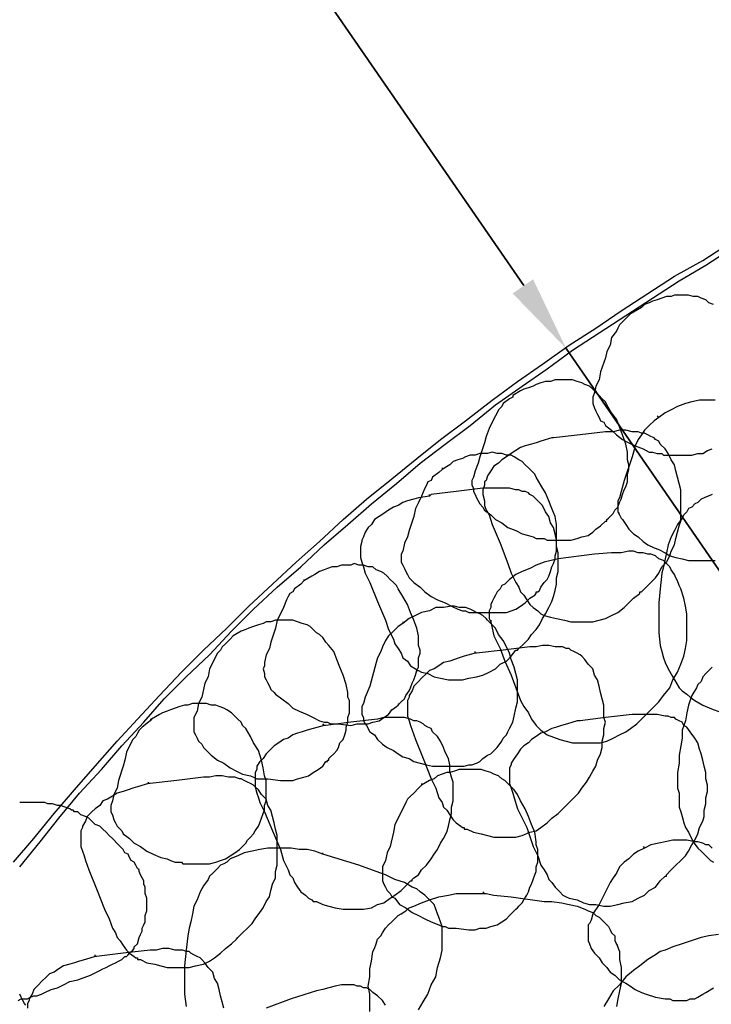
# Model space of a CAD drawing. Header units: millimetres. Extents: x 14 to 424, y 0 to 287.
# Tile 23 of 104: x 52 to 70, y 234 to 260. Entities that reach past the tile are written whole.
import ezdxf

# ---------------------------------------------------------------- set-up
doc = ezdxf.new("R2010")
doc.units = ezdxf.units.MM
doc.layers.add('PDF _0', color=7, linetype='Continuous')
doc.layers.add('PDF _CONTORNI', color=7, linetype='Continuous')

msp = doc.modelspace()

# ---------------------------------------------------------------- linework, layer by layer
at = {"layer": 'PDF _0', "lineweight": 25}
for points in [[(51.762, 237.833), (52.302, 238.456), (52.842, 239.12), (53.382, 239.743), (53.923, 240.367), (54.504, 241.031), (55.044, 241.613), (55.626, 242.236), (56.207, 242.859), (56.789, 243.441), (57.412, 244.022), (57.994, 244.604), (58.617, 245.186), (59.24, 245.767), (59.863, 246.307), (60.486, 246.889), (61.109, 247.429), (61.774, 247.969), (62.439, 248.509), (63.062, 249.008), (63.727, 249.506), (64.433, 250.046), (65.098, 250.545), (65.762, 251.002), (66.468, 251.5), (67.175, 251.957), (67.839, 252.414), (68.546, 252.871), (69.252, 253.328), (70, 253.743), (70.706, 254.2)], [(51.929, 237.708), (52.469, 238.373), (52.967, 238.996), (53.507, 239.66), (54.089, 240.284), (54.629, 240.907), (55.21, 241.53), (55.75, 242.153), (56.332, 242.735), (56.955, 243.316), (57.537, 243.939), (58.118, 244.521), (58.742, 245.103), (59.365, 245.643), (59.988, 246.224), (60.611, 246.764), (61.234, 247.304), (61.899, 247.844), (62.522, 248.384), (63.187, 248.883), (63.851, 249.381), (64.516, 249.921), (65.222, 250.42), (65.887, 250.877), (66.552, 251.375), (67.258, 251.832), (67.964, 252.289), (68.67, 252.746), (69.376, 253.203), (70.083, 253.619), (70.789, 254.076)], [(70.29, 252.58), (70.166, 252.622), (70.083, 252.705), (69.958, 252.746), (69.875, 252.788), (69.75, 252.788), (69.626, 252.829), (69.501, 252.829), (69.376, 252.829), (69.252, 252.829), (69.169, 252.788), (69.044, 252.788), (68.92, 252.746), (68.795, 252.705), (68.67, 252.663), (68.587, 252.622), (68.463, 252.58), (68.379, 252.497), (68.172, 252.373)], [(68.172, 252.414), (68.172, 252.373), (68.089, 252.331), (67.922, 252.165), (67.881, 252.123), (67.798, 252.04), (67.756, 251.957), (67.715, 251.874), (67.59, 251.708), (67.549, 251.5), (67.466, 251.334), (67.424, 251.168), (67.299, 250.794), (67.258, 250.586), (67.175, 250.42), (67.133, 250.254), (67.092, 250.129), (67.092, 250.046), (67.092, 249.963), (67.133, 249.838), (67.175, 249.755), (67.216, 249.672), (67.258, 249.589), (67.299, 249.506), (67.382, 249.465), (67.424, 249.381), (67.59, 249.257), (67.715, 249.132), (67.881, 249.008), (68.047, 248.924), (68.213, 248.841), (68.421, 248.758), (68.587, 248.675), (68.67, 248.675), (68.795, 248.634), (68.878, 248.634), (68.92, 248.634), (68.961, 248.592), (69.003, 248.592), (69.086, 248.592), (69.418, 248.592), (69.543, 248.592), (69.709, 248.592), (69.875, 248.634), (70, 248.634), (70.124, 248.717), (70.249, 248.758)], [(70.332, 250.046), (70.207, 250.046), (70.124, 250.046), (69.917, 250.046), (69.709, 250.005), (69.543, 249.963), (69.335, 249.88), (69.169, 249.797), (69.003, 249.714), (68.836, 249.589)], [(68.795, 249.631), (68.836, 249.589), (68.712, 249.506), (68.587, 249.381), (68.463, 249.257), (68.379, 249.132), (68.296, 249.008), (68.213, 248.841), (68.172, 248.675), (68.13, 248.551), (67.922, 247.927), (67.839, 247.637), (67.798, 247.47), (67.756, 247.387), (67.756, 247.346), (67.756, 247.263), (67.756, 247.18), (67.756, 247.097), (67.798, 247.013), (67.839, 246.93), (67.881, 246.889), (67.964, 246.764), (68.047, 246.64), (68.172, 246.515), (68.296, 246.432), (68.421, 246.307), (68.546, 246.224), (68.712, 246.141), (68.836, 246.1), (69.003, 246.016), (69.127, 245.933), (69.293, 245.892), (69.46, 245.85), (69.626, 245.809), (69.875, 245.809), (70.083, 245.809), (70.207, 245.809), (70.332, 245.809)], [(63.104, 248.26), (63.104, 248.218), (63.02, 248.135), (62.854, 248.011), (62.813, 247.927), (62.73, 247.886), (62.688, 247.803), (62.647, 247.72), (62.563, 247.512), (62.48, 247.346), (62.397, 247.18), (62.356, 246.972), (62.231, 246.598), (62.19, 246.432), (62.106, 246.266), (62.065, 246.058), (62.023, 245.975), (62.023, 245.892), (62.023, 245.767), (62.065, 245.684), (62.106, 245.601), (62.148, 245.518), (62.19, 245.435), (62.231, 245.352), (62.314, 245.269), (62.356, 245.227), (62.522, 245.103), (62.647, 244.978), (62.813, 244.853), (62.979, 244.77), (63.187, 244.687), (63.353, 244.604), (63.519, 244.521), (63.644, 244.479), (63.727, 244.479), (63.81, 244.438), (63.851, 244.438), (63.893, 244.438), (63.934, 244.438), (64.017, 244.438), (64.35, 244.438), (64.516, 244.438), (64.641, 244.438), (64.807, 244.438), (64.931, 244.479), (65.056, 244.521), (65.181, 244.604), (65.305, 244.687), (65.43, 244.812), (65.555, 244.895), (65.596, 244.936), (65.596, 244.978), (65.638, 244.978), (65.679, 245.019), (65.721, 245.103), (65.804, 245.227), (65.887, 245.31), (65.928, 245.393), (65.97, 245.518), (66.012, 245.643), (66.053, 245.726), (66.095, 245.85), (66.095, 245.933), (66.136, 246.058), (66.136, 246.183), (66.136, 246.307), (66.136, 246.39), (66.136, 246.515), (66.136, 246.64), (66.136, 246.764), (66.095, 246.972), (66.012, 247.18), (65.928, 247.387), (65.845, 247.595), (65.721, 247.803), (65.596, 248.011), (65.555, 248.094), (65.471, 248.177), (65.388, 248.26), (65.305, 248.343), (65.222, 248.426), (65.139, 248.467), (65.014, 248.551), (64.931, 248.592), (64.807, 248.592), (64.682, 248.634), (64.558, 248.634), (64.433, 248.675), (64.308, 248.634), (64.225, 248.634), (64.101, 248.634), (63.976, 248.592), (63.851, 248.592), (63.727, 248.551), (63.644, 248.509), (63.519, 248.467), (63.394, 248.426), (63.311, 248.343), (63.104, 248.218)], [(62.771, 247.512), (62.48, 247.47), (62.356, 247.429), (62.19, 247.387), (62.065, 247.346), (61.94, 247.263), (61.816, 247.221), (61.691, 247.138), (61.566, 247.055), (61.442, 246.972), (61.317, 246.889), (61.234, 246.764), (61.151, 246.681), (61.068, 246.557), (61.026, 246.432), (60.985, 246.349), (60.985, 246.307), (60.943, 246.183), (60.943, 246.016), (60.943, 245.892), (60.985, 245.767), (61.026, 245.643), (61.068, 245.476), (61.193, 245.227), (61.4, 244.729), (61.608, 244.23), (61.691, 243.981), (61.816, 243.732), (61.857, 243.607), (61.94, 243.482), (62.023, 243.358), (62.065, 243.233), (62.19, 243.15), (62.273, 243.025), (62.397, 242.942), (62.439, 242.901), (62.48, 242.901), (62.563, 242.859), (62.73, 242.818), (62.896, 242.735), (63.062, 242.693), (63.27, 242.651), (63.436, 242.651), (63.644, 242.651), (63.81, 242.693), (64.017, 242.735), (64.184, 242.776), (64.35, 242.859), (64.516, 242.942), (64.641, 243.067), (64.807, 243.15), (64.931, 243.275), (65.056, 243.441), (65.098, 243.441), (65.139, 243.482), (65.264, 243.607), (65.388, 243.732), (65.471, 243.856), (65.596, 243.981), (65.679, 244.105), (65.762, 244.272), (65.845, 244.396), (65.928, 244.562), (66.012, 244.729), (66.053, 244.853), (66.095, 245.019), (66.136, 245.186), (66.136, 245.352), (66.178, 245.518), (66.178, 245.684), (66.178, 245.85), (66.178, 246.016), (66.136, 246.183), (66.136, 246.349), (66.095, 246.515), (66.053, 246.681), (65.97, 246.806), (65.928, 246.972), (65.845, 247.097), (65.762, 247.263), (65.638, 247.387), (65.596, 247.429), (65.513, 247.512), (65.43, 247.554), (65.388, 247.595), (65.305, 247.637), (65.222, 247.637), (65.139, 247.678), (65.056, 247.678), (64.89, 247.72), (64.724, 247.72), (64.516, 247.72), (64.35, 247.72), (64.184, 247.72), (63.477, 247.637), (62.813, 247.554), (62.771, 247.512), (62.771, 247.554)], [(67.756, 247.097), (67.798, 247.055)], [(66.178, 245.85), (65.804, 245.767), (65.596, 245.684), (65.43, 245.601), (65.222, 245.518), (65.056, 245.435), (64.89, 245.31), (64.765, 245.186), (64.682, 245.144), (64.641, 245.061), (64.558, 244.978), (64.516, 244.895), (64.474, 244.812), (64.433, 244.729), (64.391, 244.646), (64.391, 244.562), (64.35, 244.479), (64.35, 244.355), (64.35, 244.272), (64.391, 244.189), (64.433, 244.022), (64.474, 243.815), (64.641, 243.482), (64.765, 243.15), (64.931, 242.776), (65.056, 242.444), (65.181, 242.111), (65.264, 241.945), (65.388, 241.779), (65.471, 241.613), (65.596, 241.447), (65.638, 241.405), (65.721, 241.322), (65.887, 241.197), (66.219, 241.073), (66.385, 241.031), (66.552, 240.99), (66.759, 240.99), (66.925, 240.99), (67.092, 240.99), (67.299, 240.99), (67.466, 241.031), (67.632, 241.114), (67.798, 241.197), (67.964, 241.281), (68.089, 241.364), (68.255, 241.488), (68.504, 241.738), (68.67, 241.904), (68.836, 242.07), (68.961, 242.236), (69.127, 242.444), (69.21, 242.651), (69.335, 242.859), (69.418, 243.067), (69.501, 243.275), (69.543, 243.482), (69.584, 243.69), (69.584, 243.939), (69.584, 244.147), (69.584, 244.396), (69.543, 244.604), (69.501, 244.812), (69.418, 245.061), (69.376, 245.144), (69.335, 245.269), (69.293, 245.352), (69.252, 245.435), (69.169, 245.559), (69.127, 245.643), (69.044, 245.726), (68.961, 245.809), (68.836, 245.85), (68.753, 245.933), (68.629, 245.975), (68.546, 245.975), (68.421, 246.016), (68.296, 246.016), (68.172, 246.058), (68.047, 246.058), (67.839, 246.016), (67.59, 246.016), (67.133, 245.975), (66.178, 245.85), (66.178, 245.892)], [(59.448, 245.31), (59.448, 245.269), (59.365, 245.186), (59.198, 245.061), (59.157, 244.978), (59.074, 244.936), (59.032, 244.853), (58.991, 244.77), (58.908, 244.562), (58.825, 244.396), (58.742, 244.23), (58.7, 244.022), (58.575, 243.649), (58.534, 243.482), (58.451, 243.316), (58.409, 243.108), (58.409, 243.025), (58.368, 242.942), (58.409, 242.818), (58.409, 242.735), (58.451, 242.651), (58.492, 242.568), (58.534, 242.485), (58.575, 242.402), (58.658, 242.319), (58.7, 242.278), (58.866, 242.153), (59.032, 242.028), (59.157, 241.904), (59.323, 241.821), (59.531, 241.738), (59.697, 241.654), (59.863, 241.571), (59.988, 241.53), (60.071, 241.53), (60.154, 241.488), (60.237, 241.488), (60.279, 241.488), (60.362, 241.488), (60.694, 241.447), (60.86, 241.488), (60.985, 241.488), (61.151, 241.488), (61.276, 241.53), (61.442, 241.571), (61.566, 241.654), (61.691, 241.738), (61.774, 241.862), (61.899, 241.945), (61.94, 241.987), (61.982, 242.028), (62.023, 242.07), (62.106, 242.153), (62.148, 242.236), (62.231, 242.361), (62.273, 242.444), (62.314, 242.568), (62.356, 242.651), (62.397, 242.776), (62.439, 242.901), (62.48, 242.984), (62.48, 243.108), (62.48, 243.233), (62.522, 243.358), (62.522, 243.441), (62.48, 243.565), (62.48, 243.69), (62.48, 243.815), (62.439, 244.022), (62.356, 244.23), (62.273, 244.438), (62.19, 244.646), (62.065, 244.853), (61.94, 245.061), (61.899, 245.144), (61.816, 245.227), (61.733, 245.31), (61.65, 245.393), (61.566, 245.476), (61.483, 245.518), (61.359, 245.559), (61.276, 245.643), (61.151, 245.643), (61.026, 245.684), (60.902, 245.684), (60.777, 245.726), (60.694, 245.684), (60.569, 245.684), (60.445, 245.684), (60.32, 245.643), (60.196, 245.643), (60.071, 245.601), (59.988, 245.559), (59.863, 245.518), (59.739, 245.435), (59.655, 245.393), (59.448, 245.269)], [(62.065, 244.189), (62.065, 244.147), (61.94, 244.064), (61.816, 243.939), (61.691, 243.815), (61.608, 243.69), (61.525, 243.524), (61.483, 243.399), (61.4, 243.233), (61.359, 243.108), (61.193, 242.485), (61.068, 242.195), (61.026, 242.028), (60.985, 241.945), (60.985, 241.862), (60.985, 241.779), (60.985, 241.738), (61.026, 241.654), (61.026, 241.571), (61.068, 241.488), (61.109, 241.447), (61.193, 241.281), (61.317, 241.197), (61.4, 241.073), (61.525, 240.948), (61.65, 240.865), (61.816, 240.782), (61.94, 240.699), (62.065, 240.616), (62.231, 240.574), (62.356, 240.491), (62.522, 240.45), (62.688, 240.408), (62.854, 240.367), (63.104, 240.367), (63.353, 240.367), (63.436, 240.367), (63.56, 240.367), (63.685, 240.367), (63.81, 240.408), (63.893, 240.408), (64.017, 240.45), (64.101, 240.491), (64.184, 240.574), (64.308, 240.657), (64.391, 240.699), (64.558, 240.865), (64.682, 241.031), (64.724, 241.114), (64.807, 241.197), (64.848, 241.281), (64.89, 241.364), (64.973, 241.53), (65.014, 241.696), (65.056, 241.904), (65.098, 242.07), (65.098, 242.278), (65.098, 242.444), (65.098, 242.651), (65.056, 242.818), (65.014, 242.984), (64.931, 243.192), (64.89, 243.358), (64.807, 243.524), (64.724, 243.69), (64.599, 243.856), (64.516, 244.022), (64.391, 244.147), (64.308, 244.23), (64.267, 244.272), (64.184, 244.355), (64.101, 244.396), (64.017, 244.438), (63.934, 244.479), (63.851, 244.521), (63.727, 244.562), (63.644, 244.562), (63.56, 244.562), (63.436, 244.604), (63.353, 244.604), (63.145, 244.562), (62.937, 244.562), (62.771, 244.479), (62.563, 244.438), (62.397, 244.355), (62.231, 244.272), (62.065, 244.147)], [(69.543, 244.604), (69.543, 244.604)], [(64.391, 244.23), (64.391, 244.189)], [(63.976, 243.358), (63.685, 243.275), (63.56, 243.233), (63.436, 243.192), (63.311, 243.15), (63.145, 243.108), (63.02, 243.025), (62.896, 242.942), (62.771, 242.901), (62.688, 242.818), (62.563, 242.693), (62.48, 242.61), (62.356, 242.485), (62.314, 242.361), (62.231, 242.236), (62.231, 242.195), (62.19, 242.111), (62.19, 241.987), (62.19, 241.862), (62.19, 241.696), (62.231, 241.571), (62.273, 241.447), (62.314, 241.322), (62.397, 241.073), (62.605, 240.574), (62.813, 240.034), (62.937, 239.785), (63.02, 239.536), (63.104, 239.411), (63.145, 239.287), (63.228, 239.203), (63.311, 239.079), (63.394, 238.954), (63.477, 238.871), (63.602, 238.788), (63.644, 238.746), (63.685, 238.746), (63.685, 238.705), (63.768, 238.705), (63.934, 238.622), (64.142, 238.58), (64.308, 238.539), (64.474, 238.497), (64.682, 238.497), (64.848, 238.497), (65.056, 238.497), (65.222, 238.539), (65.43, 238.622), (65.596, 238.663), (65.721, 238.746), (65.887, 238.871), (66.012, 238.996), (66.178, 239.12), (66.302, 239.245), (66.344, 239.287), (66.468, 239.411), (66.593, 239.536), (66.718, 239.66), (66.801, 239.785), (66.925, 239.951), (67.009, 240.076), (67.092, 240.242), (67.175, 240.367), (67.216, 240.533), (67.299, 240.699), (67.341, 240.865), (67.341, 241.031), (67.382, 241.197), (67.382, 241.364), (67.424, 241.53), (67.382, 241.654), (67.382, 241.821), (67.382, 241.987), (67.341, 242.153), (67.299, 242.319), (67.258, 242.485), (67.216, 242.651), (67.133, 242.776), (67.092, 242.942), (66.967, 243.067), (66.884, 243.192), (66.801, 243.275), (66.759, 243.316), (66.676, 243.358), (66.593, 243.399), (66.51, 243.441), (66.468, 243.482), (66.385, 243.482), (66.302, 243.524), (66.095, 243.524), (65.928, 243.565), (65.762, 243.565), (65.596, 243.524), (65.43, 243.524), (64.724, 243.441), (64.017, 243.358), (63.976, 243.358), (63.976, 243.399)], [(65.014, 242.984), (65.014, 242.984)], [(70.249, 242.984), (70.166, 242.901), (70.083, 242.818), (70, 242.735), (69.958, 242.61), (69.875, 242.527), (69.833, 242.444), (69.709, 242.236), (69.626, 241.987), (69.584, 241.779), (69.543, 241.571), (69.46, 241.322), (69.46, 241.114), (69.418, 240.907), (69.376, 240.657), (69.376, 240.45), (69.335, 240.2), (69.335, 239.993), (69.335, 239.785), (69.376, 239.66), (69.376, 239.619), (69.376, 239.577), (69.376, 239.453), (69.376, 239.287), (69.418, 239.162), (69.46, 239.037), (69.501, 238.871), (69.543, 238.746), (69.626, 238.622), (69.75, 238.373), (69.875, 238.206), (69.958, 238.123), (70.041, 238.04), (70.124, 237.957), (70.207, 237.874), (70.29, 237.833)], [(55.377, 241.613), (55.418, 241.613), (55.377, 241.571), (55.335, 241.53), (55.169, 241.405), (55.086, 241.322), (55.044, 241.239), (55.003, 241.156), (54.92, 241.073), (54.836, 240.907), (54.753, 240.741), (54.712, 240.533), (54.67, 240.367), (54.546, 239.993), (54.504, 239.785), (54.421, 239.619), (54.38, 239.453), (54.338, 239.328), (54.338, 239.245), (54.338, 239.162), (54.38, 239.079), (54.421, 238.954), (54.463, 238.871), (54.504, 238.788), (54.546, 238.746), (54.629, 238.663), (54.67, 238.58), (54.836, 238.456), (54.961, 238.331), (55.127, 238.248), (55.293, 238.123), (55.46, 238.04), (55.667, 237.957), (55.834, 237.916), (55.917, 237.874), (56.041, 237.833), (56.124, 237.833), (56.166, 237.833), (56.207, 237.833), (56.249, 237.791), (56.332, 237.791), (56.664, 237.791), (56.789, 237.791), (56.955, 237.791), (57.121, 237.833), (57.246, 237.874), (57.371, 237.916), (57.495, 237.999), (57.62, 238.082), (57.744, 238.165), (57.869, 238.29), (57.911, 238.331), (57.952, 238.414), (58.035, 238.497), (58.118, 238.58), (58.16, 238.663), (58.243, 238.788), (58.285, 238.871), (58.326, 238.996), (58.368, 239.12), (58.409, 239.203), (58.409, 239.328), (58.451, 239.453), (58.451, 239.536), (58.451, 239.66), (58.451, 239.785), (58.451, 239.91), (58.451, 239.993), (58.409, 240.117), (58.368, 240.325), (58.326, 240.533), (58.243, 240.782), (58.118, 240.99), (58.035, 241.156), (57.911, 241.364), (57.828, 241.447), (57.786, 241.53), (57.703, 241.613), (57.62, 241.696), (57.537, 241.779), (57.412, 241.862), (57.329, 241.904), (57.204, 241.945), (57.121, 241.987), (56.997, 241.987), (56.872, 242.028), (56.747, 242.028), (56.623, 242.028), (56.498, 242.028), (56.374, 241.987), (56.29, 241.987), (56.166, 241.945), (56.041, 241.904), (55.917, 241.862), (55.834, 241.821), (55.709, 241.779), (55.626, 241.738), (55.418, 241.613)], [(59.988, 241.447), (59.697, 241.364), (59.531, 241.322), (59.406, 241.281), (59.282, 241.239), (59.157, 241.197), (59.032, 241.114), (58.908, 241.073), (58.783, 240.99), (58.658, 240.907), (58.534, 240.782), (58.451, 240.699), (58.368, 240.574), (58.285, 240.491), (58.201, 240.367), (58.201, 240.284), (58.16, 240.2), (58.16, 240.076), (58.16, 239.951), (58.16, 239.827), (58.201, 239.66), (58.243, 239.536), (58.285, 239.411), (58.409, 239.162), (58.617, 238.663), (58.825, 238.165), (58.908, 237.874), (59.032, 237.625), (59.074, 237.5), (59.157, 237.417), (59.198, 237.292), (59.282, 237.168), (59.365, 237.043), (59.489, 236.96), (59.572, 236.877), (59.655, 236.836), (59.697, 236.794), (59.78, 236.794), (59.946, 236.711), (60.112, 236.669), (60.279, 236.628), (60.486, 236.586), (60.652, 236.586), (60.86, 236.586), (61.026, 236.586), (61.234, 236.628), (61.4, 236.711), (61.566, 236.752), (61.733, 236.877), (61.857, 236.96), (62.023, 237.085), (62.148, 237.209), (62.273, 237.334), (62.314, 237.334), (62.314, 237.376), (62.356, 237.417), (62.48, 237.5), (62.563, 237.625), (62.688, 237.749), (62.813, 237.916), (62.896, 238.04), (62.979, 238.165), (63.062, 238.331), (63.145, 238.456), (63.228, 238.622), (63.27, 238.788), (63.311, 238.954), (63.353, 239.12), (63.353, 239.287), (63.394, 239.453), (63.394, 239.619), (63.394, 239.785), (63.394, 239.951), (63.353, 240.076), (63.311, 240.242), (63.311, 240.408), (63.27, 240.574), (63.187, 240.741), (63.145, 240.865), (63.062, 241.031), (62.979, 241.156), (62.854, 241.281), (62.813, 241.364), (62.73, 241.405), (62.647, 241.447), (62.605, 241.488), (62.522, 241.53), (62.439, 241.571), (62.356, 241.571), (62.273, 241.613), (62.106, 241.654), (61.94, 241.654), (61.733, 241.654), (61.566, 241.654), (61.4, 241.613), (60.694, 241.53), (60.029, 241.447), (59.988, 241.447), (59.946, 241.488)], [(61.026, 241.654), (61.026, 241.613)], [(55.335, 239.91), (55.044, 239.827), (54.92, 239.785), (54.795, 239.743), (54.67, 239.702), (54.504, 239.66), (54.38, 239.577), (54.255, 239.494), (54.13, 239.453), (54.047, 239.328), (53.923, 239.245), (53.839, 239.162), (53.715, 239.037), (53.673, 238.913), (53.59, 238.788), (53.59, 238.746), (53.549, 238.663), (53.549, 238.539), (53.549, 238.414), (53.549, 238.248), (53.59, 238.123), (53.632, 237.999), (53.673, 237.874), (53.756, 237.625), (53.964, 237.126), (54.172, 236.586), (54.296, 236.337), (54.38, 236.088), (54.463, 235.963), (54.504, 235.838), (54.587, 235.755), (54.67, 235.631), (54.753, 235.506), (54.836, 235.423), (54.961, 235.34), (55.003, 235.298), (55.044, 235.298), (55.044, 235.257), (55.127, 235.257), (55.293, 235.174), (55.501, 235.132), (55.667, 235.091), (55.834, 235.049), (56.041, 235.049), (56.207, 235.049), (56.415, 235.049), (56.581, 235.091), (56.789, 235.132), (56.955, 235.215), (57.08, 235.298), (57.246, 235.423), (57.371, 235.548), (57.537, 235.672), (57.661, 235.797), (57.703, 235.838), (57.828, 235.963), (57.952, 236.088), (58.077, 236.212), (58.16, 236.337), (58.285, 236.503), (58.368, 236.628), (58.451, 236.794), (58.534, 236.919), (58.575, 237.085), (58.617, 237.251), (58.7, 237.417), (58.7, 237.583), (58.742, 237.749), (58.742, 237.874), (58.742, 238.04), (58.742, 238.206), (58.742, 238.373), (58.742, 238.539), (58.7, 238.705), (58.658, 238.871), (58.617, 239.037), (58.575, 239.203), (58.492, 239.328), (58.451, 239.494), (58.326, 239.619), (58.243, 239.743), (58.16, 239.827), (58.118, 239.868), (58.035, 239.91), (57.952, 239.951), (57.869, 239.993), (57.786, 240.034), (57.744, 240.034), (57.62, 240.076), (57.454, 240.076), (57.288, 240.117), (57.121, 240.117), (56.955, 240.076), (56.789, 240.076), (56.083, 239.993), (55.377, 239.91), (55.335, 239.91), (55.335, 239.951)], [(62.563, 239.91), (62.563, 239.868), (62.48, 239.785), (62.356, 239.66), (62.273, 239.577), (62.19, 239.494), (62.148, 239.411), (62.106, 239.328), (62.023, 239.162), (61.94, 238.996), (61.857, 238.83), (61.816, 238.622), (61.733, 238.248), (61.65, 238.082), (61.608, 237.874), (61.525, 237.708), (61.525, 237.625), (61.525, 237.5), (61.525, 237.417), (61.525, 237.334), (61.566, 237.251), (61.608, 237.168), (61.65, 237.085), (61.733, 237.002), (61.774, 236.919), (61.857, 236.877), (61.982, 236.711), (62.148, 236.628), (62.314, 236.503), (62.48, 236.42), (62.647, 236.337), (62.813, 236.254), (63.02, 236.171), (63.104, 236.129), (63.187, 236.129), (63.27, 236.088), (63.353, 236.088), (63.394, 236.088), (63.477, 236.088), (63.81, 236.046), (63.976, 236.046), (64.101, 236.088), (64.267, 236.088), (64.391, 236.129), (64.558, 236.171), (64.682, 236.254), (64.807, 236.337), (64.89, 236.42), (65.014, 236.545), (65.056, 236.586), (65.098, 236.628), (65.139, 236.669), (65.222, 236.752), (65.264, 236.836), (65.347, 236.96), (65.388, 237.043), (65.43, 237.168), (65.471, 237.251), (65.513, 237.376), (65.555, 237.5), (65.596, 237.583), (65.596, 237.708), (65.638, 237.833), (65.638, 237.916), (65.638, 238.04), (65.638, 238.165), (65.596, 238.29), (65.596, 238.373), (65.555, 238.622), (65.471, 238.83), (65.388, 239.037), (65.305, 239.245), (65.181, 239.453), (65.098, 239.619), (65.014, 239.743), (64.931, 239.827), (64.848, 239.91), (64.765, 239.993), (64.682, 240.034), (64.599, 240.117), (64.474, 240.159), (64.391, 240.2), (64.267, 240.242), (64.142, 240.284), (64.017, 240.284), (63.934, 240.284), (63.81, 240.284), (63.685, 240.284), (63.56, 240.284), (63.436, 240.242), (63.311, 240.2), (63.228, 240.2), (63.104, 240.159), (62.979, 240.117), (62.896, 240.034), (62.771, 239.993), (62.563, 239.868)], [(64.89, 239.951), (64.89, 239.91)], [(51.887, 234.177), (51.97, 234.218), (52.012, 234.218), (52.053, 234.218), (52.095, 234.218), (52.136, 234.218), (52.219, 234.26), (52.302, 234.301), (52.385, 234.301), (52.51, 234.343), (52.593, 234.384), (52.759, 234.468), (52.926, 234.509), (53.092, 234.592), (53.258, 234.675), (53.466, 234.717), (53.798, 234.841), (53.964, 234.925), (54.047, 234.966), (54.13, 235.008), (54.213, 235.049), (54.296, 235.091), (54.38, 235.132), (54.463, 235.174), (54.546, 235.215), (54.629, 235.257), (54.712, 235.34), (54.753, 235.34), (54.795, 235.382), (54.836, 235.423), (54.878, 235.465), (54.92, 235.506), (54.961, 235.548), (54.961, 235.589), (55.044, 235.672), (55.086, 235.838), (55.127, 235.922), (55.169, 236.005), (55.169, 236.088), (55.21, 236.171), (55.252, 236.254), (55.252, 236.337), (55.252, 236.42), (55.293, 236.545), (55.293, 236.628), (55.293, 236.711), (55.293, 236.794), (55.293, 236.877), (55.252, 237.002), (55.252, 237.085), (55.252, 237.168), (55.21, 237.251), (55.21, 237.334), (55.169, 237.417), (55.127, 237.5), (55.086, 237.583), (55.086, 237.625), (55.044, 237.666), (55.003, 237.749), (54.961, 237.833), (54.878, 237.874), (54.836, 237.957), (54.795, 238.04), (54.712, 238.082), (54.67, 238.165), (54.546, 238.29), (54.38, 238.456), (54.296, 238.539), (54.213, 238.622), (54.13, 238.705), (54.047, 238.788), (53.923, 238.83), (53.839, 238.913), (53.756, 238.996), (53.673, 239.037), (53.549, 239.079), (53.466, 239.162), (53.382, 239.162), (53.341, 239.203), (53.299, 239.203), (53.258, 239.245), (53.133, 239.287), (53.009, 239.328), (52.926, 239.328), (52.801, 239.37), (52.676, 239.37), (52.593, 239.411), (52.469, 239.411), (52.344, 239.411), (52.261, 239.411), (52.136, 239.411), (52.012, 239.411), (51.929, 239.411)], [(65.513, 238.705), (65.513, 238.705)], [(68.421, 238.248), (68.463, 238.206), (68.296, 238.123), (68.172, 238.04), (68.047, 237.916), (67.922, 237.833), (67.798, 237.708), (67.715, 237.542), (67.632, 237.417), (67.549, 237.292), (67.258, 236.711), (67.092, 236.462), (67.05, 236.295), (67.009, 236.212), (66.967, 236.171), (66.967, 236.088), (66.967, 236.005), (66.967, 235.922), (66.967, 235.838), (66.967, 235.755), (67.009, 235.672), (67.05, 235.548), (67.133, 235.423), (67.258, 235.298), (67.341, 235.174), (67.466, 235.049), (67.549, 234.925), (67.673, 234.841), (67.798, 234.717), (67.964, 234.634), (68.089, 234.551), (68.213, 234.468), (68.379, 234.384), (68.504, 234.343), (68.753, 234.26), (69.003, 234.218), (69.127, 234.218), (69.21, 234.177), (69.335, 234.177), (69.46, 234.177), (69.584, 234.177), (69.667, 234.218), (69.792, 234.218), (69.875, 234.26), (70, 234.343), (70.083, 234.384), (70.29, 234.509)], [(70.249, 238.206), (70.166, 238.29), (70.083, 238.29), (70, 238.331), (69.875, 238.373), (69.792, 238.373), (69.584, 238.414), (69.418, 238.414), (69.21, 238.414), (69.003, 238.373), (68.836, 238.331), (68.629, 238.29), (68.463, 238.206)], [(59.946, 238.04), (59.739, 238.123), (59.531, 238.165), (59.323, 238.165), (59.115, 238.206), (58.908, 238.206), (58.7, 238.206), (58.492, 238.206), (58.285, 238.165), (58.077, 238.123), (57.869, 238.082), (57.703, 237.999), (57.495, 237.916), (57.412, 237.833), (57.329, 237.791), (57.246, 237.749), (57.163, 237.666), (57.08, 237.583), (57.038, 237.542), (56.955, 237.459), (56.914, 237.376), (56.789, 237.209), (56.706, 237.043), (56.623, 236.836), (56.54, 236.669), (56.498, 236.462), (56.457, 236.254), (56.415, 236.088), (56.374, 235.88), (56.332, 235.506), (56.29, 235.091), (56.29, 234.717), (56.29, 234.509), (56.29, 234.343), (56.332, 234.011)], [(62.48, 233.928), (62.605, 234.135), (62.73, 234.343), (62.813, 234.592), (62.937, 234.8), (62.979, 235.049), (63.062, 235.298), (63.104, 235.506), (63.104, 235.631), (63.104, 235.755), (63.104, 235.88), (63.104, 236.005), (63.104, 236.129), (63.062, 236.254), (63.02, 236.379), (62.979, 236.462), (62.937, 236.586), (62.896, 236.711), (62.813, 236.794), (62.73, 236.877), (62.647, 236.96), (62.522, 237.043), (62.439, 237.126), (62.314, 237.168), (62.106, 237.292), (61.857, 237.376), (61.608, 237.5), (61.359, 237.583), (60.902, 237.749), (59.946, 238.04), (59.946, 238.082)], [(61.525, 237.376), (61.525, 237.334)], [(61.193, 233.886), (61.193, 234.094), (61.193, 234.343), (61.151, 234.551), (61.193, 234.8), (61.193, 235.008), (61.234, 235.215), (61.276, 235.465), (61.317, 235.548), (61.359, 235.672), (61.4, 235.797), (61.483, 235.88), (61.525, 235.963), (61.608, 236.088), (61.691, 236.171), (61.774, 236.254), (61.857, 236.337), (61.94, 236.42), (62.023, 236.462), (62.148, 236.545), (62.231, 236.628), (62.356, 236.669), (62.563, 236.752), (62.771, 236.836), (63.02, 236.919), (63.27, 236.96), (63.477, 237.002), (63.727, 237.002), (63.976, 237.002), (64.225, 237.002)], [(64.184, 237.043), (64.225, 237.002), (64.267, 237.002), (64.474, 236.96), (64.931, 236.919), (65.804, 236.794), (66.012, 236.794), (66.261, 236.752), (66.468, 236.711), (66.676, 236.669), (66.884, 236.586), (66.967, 236.545), (67.092, 236.503), (67.175, 236.42), (67.258, 236.379), (67.341, 236.295), (67.424, 236.212), (67.507, 236.129), (67.549, 236.046), (67.59, 235.963), (67.673, 235.88), (67.673, 235.755), (67.715, 235.672), (67.798, 235.465), (67.798, 235.257), (67.839, 235.049), (67.839, 234.841), (67.839, 234.634), (67.798, 234.426), (67.756, 234.218), (67.715, 234.011)], [(63.104, 236.005), (63.104, 236.005)], [(66.967, 235.922), (66.967, 235.922)], [(70.415, 235.922), (70.166, 235.88), (69.958, 235.838), (69.46, 235.672), (69.21, 235.589), (69.003, 235.506), (68.878, 235.465), (68.753, 235.382), (68.546, 235.257), (68.338, 235.091), (68.172, 234.966), (67.964, 234.8), (67.798, 234.592), (67.632, 234.426), (67.507, 234.218), (67.382, 234.011)], [(67.756, 235.631), (67.715, 235.672)], [(57.329, 233.969), (57.288, 234.135), (57.246, 234.301), (57.204, 234.468), (57.163, 234.634), (57.08, 234.758), (57.038, 234.925), (56.914, 235.049), (56.831, 235.174), (56.747, 235.257), (56.706, 235.298), (56.623, 235.34), (56.54, 235.382), (56.457, 235.423), (56.415, 235.465), (56.332, 235.465), (56.249, 235.506), (56.041, 235.506), (55.875, 235.548), (55.709, 235.548), (55.543, 235.506), (55.377, 235.506), (54.67, 235.423), (53.964, 235.34), (53.923, 235.34), (53.923, 235.382)], [(53.923, 235.34), (53.673, 235.257), (53.507, 235.215), (53.382, 235.174), (53.258, 235.132), (53.092, 235.091), (52.967, 235.008), (52.842, 234.925), (52.718, 234.883), (52.635, 234.8), (52.51, 234.675), (52.427, 234.592), (52.302, 234.468), (52.261, 234.343), (52.178, 234.218), (52.178, 234.177), (52.136, 234.094), (52.136, 233.969)], [(52.095, 234.052), (52.053, 234.094), (52.012, 234.177), (51.97, 234.26), (51.929, 234.343)], [(61.608, 234.052), (61.525, 234.177), (61.4, 234.301), (61.276, 234.384), (61.193, 234.468), (61.109, 234.509), (61.026, 234.509), (60.943, 234.551), (60.86, 234.551), (60.777, 234.592), (60.694, 234.592), (60.611, 234.592), (60.445, 234.592), (60.279, 234.551), (60.112, 234.509), (59.946, 234.468), (59.78, 234.426), (59.115, 234.218), (58.451, 233.969)]]:
    msp.add_lwpolyline(points, dxfattribs=at)
for points in [[(64.973, 250.171), (64.973, 250.129), (64.89, 250.088), (64.724, 249.963), (64.682, 249.88), (64.599, 249.797), (64.558, 249.714), (64.516, 249.631), (64.433, 249.465), (64.35, 249.298), (64.267, 249.091), (64.225, 248.924), (64.101, 248.551), (64.059, 248.384), (63.976, 248.177), (63.934, 248.011), (63.893, 247.927), (63.893, 247.803), (63.934, 247.72), (63.934, 247.637), (63.976, 247.554), (64.017, 247.47), (64.059, 247.387), (64.101, 247.304), (64.184, 247.221), (64.225, 247.138), (64.391, 247.013), (64.516, 246.889), (64.682, 246.806), (64.848, 246.681), (65.056, 246.598), (65.222, 246.515), (65.388, 246.473), (65.513, 246.432), (65.596, 246.39), (65.679, 246.39), (65.721, 246.39), (65.762, 246.39), (65.804, 246.39), (65.887, 246.349), (66.219, 246.349), (66.385, 246.349), (66.51, 246.349), (66.676, 246.39), (66.801, 246.432), (66.967, 246.473), (67.092, 246.557), (67.175, 246.64), (67.299, 246.723), (67.424, 246.847), (67.466, 246.847), (67.466, 246.889), (67.507, 246.93), (67.549, 246.972), (67.632, 247.055), (67.673, 247.138), (67.756, 247.221), (67.798, 247.346), (67.839, 247.429), (67.881, 247.554), (67.922, 247.678), (67.964, 247.761), (68.006, 247.886), (68.006, 248.011), (68.006, 248.094), (68.047, 248.218), (68.047, 248.343), (68.006, 248.467), (68.006, 248.551), (68.006, 248.675), (67.964, 248.883), (67.881, 249.132), (67.798, 249.34), (67.715, 249.548), (67.59, 249.714), (67.466, 249.921), (67.424, 250.005), (67.341, 250.088), (67.258, 250.171), (67.175, 250.254), (67.092, 250.337), (67.009, 250.42), (66.884, 250.462), (66.801, 250.503), (66.676, 250.545), (66.552, 250.586), (66.427, 250.586), (66.302, 250.586), (66.219, 250.586), (66.095, 250.586), (65.97, 250.545), (65.845, 250.545), (65.721, 250.503), (65.596, 250.462), (65.513, 250.42), (65.388, 250.378), (65.264, 250.337), (65.181, 250.295)], [(66.012, 249.049), (65.721, 248.966), (65.596, 248.924), (65.471, 248.883), (65.305, 248.841), (65.181, 248.8), (65.056, 248.717), (64.931, 248.634), (64.807, 248.551), (64.682, 248.467), (64.599, 248.384), (64.474, 248.301), (64.391, 248.177), (64.308, 248.052), (64.267, 247.927), (64.225, 247.886), (64.225, 247.803), (64.184, 247.678), (64.184, 247.554), (64.225, 247.387), (64.225, 247.263), (64.267, 247.138), (64.35, 247.013), (64.433, 246.764), (64.641, 246.266), (64.848, 245.726), (64.931, 245.476), (65.056, 245.227), (65.139, 245.103), (65.181, 244.978), (65.264, 244.895), (65.347, 244.77), (65.43, 244.646), (65.513, 244.562), (65.638, 244.479), (65.679, 244.438), (65.721, 244.396), (65.804, 244.355), (65.97, 244.313), (66.136, 244.272), (66.344, 244.23), (66.51, 244.189), (66.718, 244.189), (66.884, 244.189), (67.092, 244.189), (67.258, 244.23), (67.424, 244.272), (67.59, 244.355), (67.756, 244.438), (67.922, 244.562), (68.047, 244.687), (68.172, 244.812), (68.338, 244.936), (68.338, 244.978), (68.379, 244.978), (68.504, 245.103), (68.629, 245.227), (68.753, 245.352), (68.836, 245.476), (68.92, 245.643), (69.044, 245.767), (69.127, 245.933), (69.169, 246.058), (69.252, 246.224), (69.293, 246.39), (69.335, 246.557), (69.376, 246.723), (69.418, 246.847), (69.418, 247.013), (69.418, 247.18), (69.418, 247.346), (69.418, 247.512), (69.418, 247.678), (69.376, 247.844), (69.335, 248.011), (69.293, 248.177), (69.252, 248.343), (69.169, 248.467), (69.086, 248.634), (69.003, 248.758), (68.878, 248.883), (68.836, 248.966), (68.753, 249.008), (68.712, 249.049), (68.629, 249.091), (68.546, 249.132), (68.463, 249.174), (68.379, 249.174), (68.296, 249.215), (68.13, 249.215), (67.964, 249.257), (67.798, 249.257), (67.632, 249.215), (67.424, 249.215), (66.759, 249.132), (66.053, 249.049)], [(57.578, 243.815), (57.495, 243.732), (57.371, 243.607), (57.288, 243.524), (57.246, 243.441), (57.163, 243.358), (57.121, 243.275), (57.038, 243.108), (56.955, 242.942), (56.914, 242.735), (56.831, 242.568), (56.747, 242.195), (56.664, 242.028), (56.623, 241.821), (56.54, 241.654), (56.54, 241.571), (56.54, 241.447), (56.54, 241.364), (56.54, 241.281), (56.581, 241.197), (56.623, 241.114), (56.664, 241.031), (56.747, 240.948), (56.789, 240.865), (56.872, 240.782), (56.997, 240.657), (57.163, 240.533), (57.329, 240.45), (57.495, 240.325), (57.661, 240.242), (57.828, 240.159), (58.035, 240.117), (58.118, 240.076), (58.201, 240.034), (58.326, 240.034), (58.368, 240.034), (58.409, 240.034), (58.451, 240.034), (58.492, 240.034), (58.825, 239.993), (58.991, 239.993), (59.157, 239.993), (59.282, 240.034), (59.448, 240.076), (59.572, 240.117), (59.697, 240.2), (59.822, 240.284), (59.946, 240.367), (60.029, 240.491), (60.071, 240.491), (60.071, 240.533), (60.112, 240.533), (60.112, 240.574), (60.154, 240.616), (60.237, 240.699), (60.32, 240.782), (60.362, 240.865), (60.403, 240.99), (60.486, 241.073), (60.528, 241.197), (60.569, 241.322), (60.569, 241.405), (60.611, 241.53), (60.611, 241.654), (60.652, 241.779), (60.652, 241.862), (60.652, 241.987), (60.652, 242.111), (60.611, 242.195), (60.611, 242.319), (60.569, 242.527), (60.486, 242.776), (60.403, 242.984), (60.32, 243.192), (60.237, 243.399), (60.112, 243.565), (60.029, 243.649), (59.946, 243.773), (59.863, 243.856), (59.78, 243.898), (59.697, 243.981), (59.614, 244.064), (59.531, 244.105), (59.406, 244.147), (59.282, 244.189), (59.157, 244.23), (59.074, 244.23), (58.949, 244.23), (58.825, 244.23), (58.7, 244.23), (58.575, 244.189), (58.451, 244.189), (58.368, 244.147), (58.243, 244.105), (58.118, 244.064), (57.994, 244.022), (57.911, 243.981), (57.786, 243.939)], [(66.676, 241.571), (66.427, 241.488), (66.261, 241.447), (66.136, 241.405), (66.012, 241.364), (65.845, 241.281), (65.721, 241.239), (65.596, 241.156), (65.471, 241.073), (65.388, 240.99), (65.264, 240.907), (65.181, 240.824), (65.098, 240.699), (65.014, 240.574), (64.931, 240.45), (64.931, 240.408), (64.89, 240.325), (64.89, 240.2), (64.89, 240.034), (64.89, 239.91), (64.931, 239.785), (64.973, 239.66), (65.014, 239.536), (65.098, 239.245), (65.347, 238.746), (65.513, 238.248), (65.638, 237.999), (65.721, 237.749), (65.804, 237.625), (65.887, 237.5), (65.928, 237.376), (66.012, 237.292), (66.095, 237.168), (66.219, 237.043), (66.302, 236.96), (66.385, 236.919), (66.468, 236.877), (66.676, 236.836), (66.842, 236.752), (67.009, 236.711), (67.175, 236.711), (67.382, 236.669), (67.549, 236.669), (67.756, 236.711), (67.922, 236.752), (68.13, 236.794), (68.296, 236.877), (68.463, 236.96), (68.587, 237.085), (68.753, 237.168), (68.878, 237.334), (69.003, 237.459), (69.044, 237.459), (69.044, 237.5), (69.169, 237.625), (69.293, 237.749), (69.418, 237.874), (69.543, 237.999), (69.626, 238.123), (69.709, 238.29), (69.792, 238.414), (69.875, 238.58), (69.917, 238.746), (70, 238.913), (70.041, 239.037), (70.041, 239.203), (70.083, 239.37), (70.083, 239.536), (70.124, 239.702), (70.124, 239.868), (70.083, 240.034), (70.083, 240.2), (70.041, 240.367), (70, 240.533), (69.958, 240.699), (69.917, 240.824), (69.875, 240.99), (69.792, 241.114), (69.667, 241.281), (69.584, 241.405), (69.501, 241.447), (69.46, 241.53), (69.376, 241.571), (69.293, 241.613), (69.252, 241.654), (69.169, 241.654), (69.086, 241.696), (69.003, 241.696), (68.795, 241.738), (68.629, 241.738), (68.463, 241.738), (68.296, 241.738), (68.13, 241.738), (67.424, 241.654), (66.759, 241.571), (66.718, 241.571)]]:
    msp.add_lwpolyline(points, close=True, dxfattribs=at)
msp.add_lwpolyline([(70.249, 247.554), (70.041, 247.47), (69.958, 247.429), (69.875, 247.346), (69.792, 247.304), (69.709, 247.221), (69.626, 247.18), (69.584, 247.097), (69.501, 247.013), (69.46, 246.93), (69.335, 246.764), (69.252, 246.598), (69.169, 246.432), (69.086, 246.224), (69.044, 246.016), (69.003, 245.85), (68.961, 245.643), (68.92, 245.476), (68.878, 245.061), (68.836, 244.687), (68.836, 244.272), (68.836, 244.105), (68.836, 243.898), (68.878, 243.565), (68.92, 243.399), (68.961, 243.233), (69.003, 243.108), (69.086, 242.942), (69.252, 242.651), (69.376, 242.444), (69.46, 242.361), (69.584, 242.278), (69.667, 242.195), (69.792, 242.111), (70, 241.987, 0.269115), (73.78, 242.278)], format="xyb", dxfattribs=at)
at = {"layer": 'PDF _CONTORNI', "lineweight": 35}
for points in [[(51.264, 270.485), (53.258, 270.485), (65.264, 253.079)], [(144.195, 138.67), (66.385, 251.417)]]:
    msp.add_lwpolyline(points, dxfattribs=at)
at = {"layer": 'PDF _CONTORNI'}
msp.add_solid([(65.513, 253.245), (64.973, 252.871), (66.385, 251.417)], dxfattribs=at)

doc.saveas('drawing.dxf')
